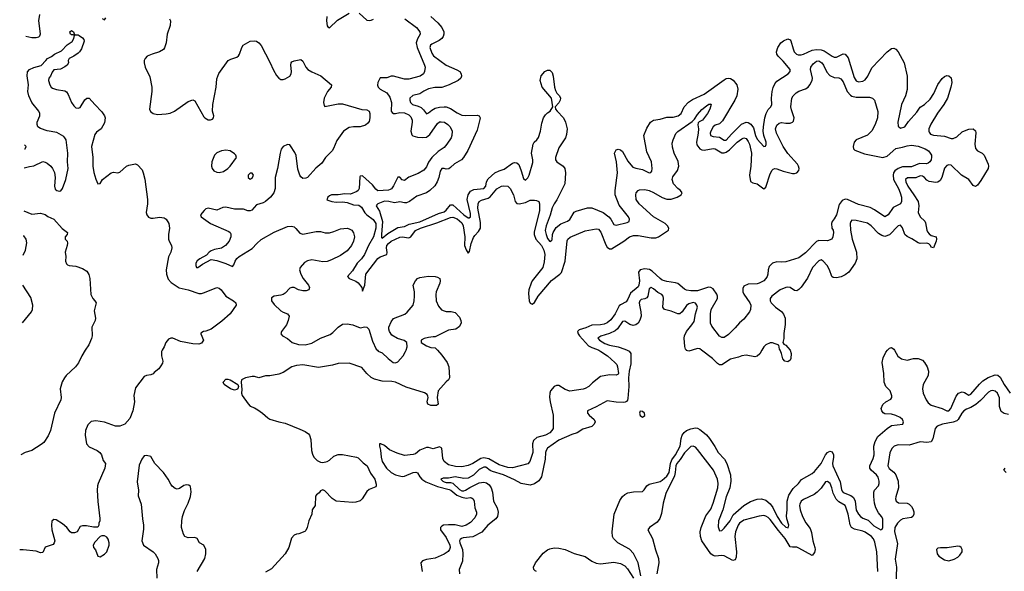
# Model space of a CAD drawing. Header units: inches. Extents: x 1839270 to 1929235, y 762242 to 910350.
# Tile 150 of 256: x 1840440 to 1849373, y 827992 to 833002. Entities that reach past the tile are written whole.
import ezdxf

# ---------------------------------------------------------------- set-up
doc = ezdxf.new("R2010")
doc.units = ezdxf.units.IN
doc.header["$MEASUREMENT"] = 0
doc.layers.add('B8842', color=7, linetype='Continuous')
doc.layers.add('B8843', color=7, linetype='Continuous')

msp = doc.modelspace()

# ---------------------------------------------------------------- linework, layer by layer
at = {"layer": 'B8842', "color": 5}
for points, elevation in [([(1841731.9, 830000), (1841726, 829990), (1841726.6, 829950), (1841739.3, 829900.7), (1841736.5, 829883.5), (1841722, 829858), (1841702, 829830), (1841660.9, 829799.1), (1841650, 829786), (1841630, 829776), (1841590, 829770.8), (1841570, 829761), (1841490, 829658), (1841474.5, 829590), (1841482, 829530), (1841468.2, 829450), (1841439.2, 829380.8), (1841394.5, 829330), (1841350, 829310.3), (1841310, 829311.6), (1841210, 829347.7), (1841130, 829357.7), (1841088.6, 829351.4), (1841058.6, 829321.4), (1841038.7, 829270), (1841033, 829230), (1841045.1, 829150), (1841070, 829123.5), (1841142.9, 829090), (1841167.8, 829070), (1841181.3, 829050), (1841197.4, 828997.4), (1841218, 828970), (1841212.3, 828930), (1841152.3, 828790), (1841147.6, 828770), (1841144.2, 828730), (1841147.9, 828627.9), (1841168.7, 828471.3), (1841168.4, 828451.6), (1841158, 828430), (1841158, 828410), (1841150, 828394), (1841110, 828392), (1841045.4, 828405.4), (1841010, 828404.7), (1840990, 828398), (1840962.7, 828350), (1840938.2, 828341.8), (1840910, 828342.9), (1840897, 828350), (1840868.8, 828390), (1840830, 828424), (1840770, 828458.8), (1840750, 828462.8), (1840732.3, 828447.7), (1840727.8, 828410), (1840733.3, 828370), (1840759.3, 828270), (1840754, 828250), (1840743.1, 828236.9), (1840670, 828211.3), (1840650, 828164.7), (1840630, 828158.8), (1840590, 828174), (1840472.5, 828187.5), (1840440.3, 828186.7)], 640), ([(1841035.7, 830000), (1841004.5, 829950), (1840974.9, 829885.1), (1840946, 829850), (1840861.6, 829770), (1840845.6, 829750), (1840827, 829713), (1840808, 829650), (1840815.4, 829570), (1840812.4, 829550), (1840756.2, 829430), (1840720.9, 829270), (1840697.2, 829222.8), (1840658.3, 829161.7), (1840636.6, 829143.4), (1840549.7, 829090.3), (1840489.7, 829070.3), (1840450.6, 829049.8)], 660), ([(1844229.7, 830000), (1844270, 829955.1), (1844318, 829890), (1844332, 829850), (1844339.5, 829750), (1844329.3, 829730), (1844308.3, 829711.7), (1844237.2, 829630), (1844227.8, 829570), (1844236.9, 829510), (1844221.3, 829498.7), (1844170, 829497.6), (1844143, 829510), (1844137.6, 829530), (1844145.3, 829570), (1844143.1, 829583.1), (1844137, 829597), (1844114, 829614), (1843944.9, 829664.9), (1843850, 829710.6), (1843816.7, 829716.7), (1843730, 829720.3), (1843658, 829738), (1843630, 829753), (1843588.4, 829788.4), (1843543.5, 829843.5), (1843430, 829882), (1843330, 829880.5), (1843277, 829863), (1843150, 829843.8), (1843010, 829868.4), (1842950, 829862.6), (1842910, 829850.3), (1842830, 829798.9), (1842790, 829784.2), (1842710, 829768.4), (1842670, 829768.2), (1842610, 829750.4), (1842570, 829761.6), (1842550, 829762.4), (1842488.7, 829750), (1842452.7, 829730), (1842449, 829709), (1842457, 829643), (1842452.7, 829610), (1842459.3, 829590), (1842512.1, 829512.1), (1842532.1, 829492.1), (1842570, 829478.4), (1842599.5, 829459.5), (1842642, 829430), (1842690, 829385.6), (1842710, 829375.1), (1842790, 829349.8), (1842850, 829336.3), (1842982.7, 829282.7), (1843030, 829260.7), (1843060.1, 829240.1), (1843069.6, 829229.6), (1843081.6, 829190), (1843088.2, 829090), (1843095.5, 829055.5), (1843108.8, 829028.8), (1843139.5, 828999.5), (1843170, 828983.6), (1843190, 828981.6), (1843230, 828989.6), (1843250, 829000.5), (1843290, 829036.9), (1843330, 829052.1), (1843370, 829051.9), (1843495.1, 829030), (1843510, 829023.5), (1843557.6, 828977.6), (1843593.5, 828950), (1843623.1, 828883.1), (1843661.2, 828830), (1843675.4, 828784.6), (1843675.6, 828770), (1843670, 828760.7), (1843610, 828734.9), (1843590, 828716.3), (1843548.1, 828651.9), (1843530, 828633.4), (1843490, 828619.3), (1843462.5, 828617.5), (1843310.3, 828630.3), (1843273.7, 828653.7), (1843210, 828724.7), (1843190, 828731.3), (1843170, 828722), (1843156, 828704), (1843132.5, 828687.5), (1843124.8, 828675.2), (1843119.5, 828590), (1843095.1, 828550), (1843089.6, 828510), (1843062.4, 828450), (1843049.4, 828390), (1843036.6, 828363.4), (1843026.3, 828353.7), (1842971.6, 828331.6), (1842950, 828331), (1842930, 828322), (1842906.6, 828293.4), (1842880.9, 828210), (1842849.6, 828150), (1842725.6, 828014.4), (1842670, 827984.9)], 620), ([(1843685.6, 830000), (1843692.9, 829992.9), (1843730, 829977.2), (1843784, 829924), (1843829.7, 829889.7), (1843850, 829886), (1843870, 829893.3), (1843920.3, 829950), (1843941.7, 829990), (1843945, 830000)], 620), ([(1845693, 830000), (1845713.3, 829990), (1845773.7, 829950), (1845840.7, 829890), (1845857.6, 829870), (1845863.6, 829850), (1845872.8, 829790), (1845870, 829783), (1845850, 829773.4), (1845790, 829777), (1845710, 829760.3), (1845637.2, 829702.8), (1845604.5, 829670), (1845570, 829651.6), (1845552.4, 829647.6), (1845430, 829628.8), (1845390, 829642.6), (1845330, 829680.4), (1845310, 829680.3), (1845289.7, 829670), (1845256, 829630), (1845248.8, 829610), (1845245.7, 829574.3), (1845251.5, 829531.5), (1845281, 829410), (1845281.2, 829290), (1845269.3, 829270), (1845249.3, 829250), (1845209.2, 829230), (1845132.3, 829207.7), (1845101, 829179), (1845092.8, 829150), (1845094.2, 829070), (1845069.7, 828990.3), (1845050.8, 828969.2), (1844910, 828931.4), (1844870, 828934), (1844790, 828959.5), (1844695, 829015), (1844650, 829024.3), (1844622.3, 829017.7), (1844550, 828972.1), (1844510, 828954.1), (1844450, 828942.5), (1844395.2, 828944.8), (1844330, 828959.7), (1844290.1, 828990.1), (1844278.1, 829018.1), (1844270.1, 829110.1), (1844250, 829122.6), (1844190, 829104.4), (1844150, 829115.8), (1844130, 829115.5), (1844070, 829093.9), (1844030, 829060.1), (1844010, 829051.9), (1843930, 829043.5), (1843865.6, 829065.6), (1843796.4, 829096.4), (1843750, 829133.8), (1843716, 829150), (1843705.2, 829150), (1843703.5, 829130), (1843712.7, 829092.7), (1843718.3, 829030), (1843729.4, 828990), (1843768.6, 828930), (1843810, 828889.9), (1843850, 828869.9), (1843910, 828854), (1843930, 828855), (1844010, 828889.4), (1844033.9, 828893.9), (1844050, 828887.8), (1844070.3, 828850), (1844087.9, 828827.9), (1844124.6, 828804.6), (1844230, 828761.8), (1844336.5, 828736.5), (1844350.9, 828730), (1844405.4, 828685.4), (1844450, 828665), (1844490, 828658), (1844530, 828662.6), (1844539.5, 828659.5), (1844555.1, 828650), (1844563.5, 828630), (1844569.7, 828570), (1844583.5, 828530), (1844585.4, 828510), (1844570, 828479.5), (1844530, 828434.6), (1844490, 828411.3), (1844450, 828398), (1844390, 828413.8), (1844330, 828415.9), (1844285.2, 828410), (1844270, 828403.7), (1844257.4, 828390), (1844257.7, 828370), (1844310, 828298.3), (1844343.2, 828230), (1844346.8, 828210), (1844340.4, 828190), (1844327.4, 828172.6), (1844291.4, 828148.6), (1844210.4, 828110.4), (1844130, 828099.7), (1844093.9, 828086.1), (1844079.7, 828070), (1844091.6, 827990)], 580), ([(1845951.7, 830000), (1845970.3, 829990.3), (1845983.6, 829970), (1845983.7, 829876.3), (1845970.3, 829810), (1845964, 829750), (1845965, 829670), (1845957.5, 829562.5), (1845954.3, 829545.7), (1845945.8, 829534.2), (1845932.8, 829527.2), (1845914.5, 829525.5), (1845850, 829527.4), (1845770, 829540.9), (1845670, 829485.2), (1845592, 829450), (1845591.5, 829430), (1845605.4, 829410), (1845652.6, 829370), (1845661.1, 829350), (1845651.8, 829328.2), (1845632, 829308), (1845550, 829283.7), (1845498.7, 829250), (1845450, 829234.5), (1845330, 829182.2), (1845229.3, 829110.7), (1845215, 829090), (1845209.9, 829070.1), (1845206.2, 829010), (1845173.3, 828850), (1845150, 828813), (1845110, 828786.8), (1845070, 828775.5), (1844990, 828789.3), (1844930, 828823.1), (1844830, 828868.8), (1844730, 828897.4), (1844708, 828908), (1844670, 828936.9), (1844650, 828938.4), (1844610, 828918.4), (1844555.9, 828864.1), (1844510, 828838.6), (1844470, 828835), (1844390, 828851.1), (1844330, 828837), (1844282.4, 828837.6), (1844259.6, 828830), (1844278, 828810), (1844290, 828804.9), (1844310, 828798.1), (1844350, 828800.2), (1844370, 828792.2), (1844430, 828734.8), (1844450, 828724.6), (1844470, 828723.9), (1844484.8, 828730), (1844525.2, 828754.8), (1844610, 828794.6), (1844650, 828801), (1844675.4, 828795.4), (1844698.6, 828778.6), (1844718.4, 828750), (1844729.1, 828710), (1844739.7, 828630), (1844771.9, 828570), (1844782.1, 828530), (1844773.8, 828490), (1844759.8, 828470), (1844687.2, 828410), (1844633.1, 828346.9), (1844550, 828306.5), (1844463.6, 828296.4), (1844448.1, 828291.9), (1844437.7, 828282.3), (1844431.2, 828270), (1844433.2, 828250), (1844457, 828190), (1844460.8, 828150), (1844455.9, 828084.1), (1844428.4, 828010), (1844430.8, 827969.2)], 560), ([(1846075.3, 827950), (1846050.9, 828070), (1846010, 828154.7), (1845972.2, 828192.2), (1845866, 828250), (1845827, 828290), (1845818.6, 828310), (1845814.2, 828350), (1845832.3, 828510), (1845883.6, 828636.4), (1845910, 828673), (1845930, 828689.7), (1845956.4, 828703.6), (1846010, 828714.8), (1846090, 828718), (1846106.4, 828733.6), (1846130.3, 828770), (1846150, 828784.8), (1846250, 828807.5), (1846270, 828819.1), (1846310, 828856.9), (1846331.6, 828890), (1846342.9, 828970), (1846356.2, 829003.8), (1846390, 829051.4), (1846432, 829130), (1846441.3, 829198.7), (1846451.4, 829228.6), (1846467.1, 829252.9), (1846490, 829272.3), (1846527.5, 829287.5), (1846570, 829296.4), (1846590, 829292.4), (1846610, 829281.5), (1846638.7, 829258.7), (1846671.1, 829231.1), (1846698.2, 829198.2), (1846747.1, 829127.1), (1846778, 829070), (1846834.8, 829010), (1846856.5, 828970), (1846889.1, 828870), (1846891.7, 828810), (1846881.5, 828750), (1846849.9, 828670), (1846818, 828550), (1846780.5, 828450), (1846775.4, 828395.4), (1846790, 828361.3), (1846810, 828362.6), (1846830, 828382.8), (1846885.5, 828450), (1846914.2, 828505.8), (1847010, 828589.8), (1847070, 828626.5), (1847130, 828646.5), (1847168.5, 828651.5), (1847210, 828638.6), (1847250, 828603.9), (1847272.4, 828572.4), (1847311.7, 828490), (1847349.9, 828430), (1847390, 828394.8), (1847412.3, 828387.7), (1847418.6, 828410), (1847398.5, 828470), (1847396.5, 828496.5), (1847402.2, 828550), (1847402.7, 828630), (1847417, 828683), (1847456.3, 828743.7), (1847504.2, 828790), (1847533.6, 828826.4), (1847630, 828880.5), (1847650, 828897.5), (1847711.5, 828970), (1847750, 829049.8), (1847770, 829071.9), (1847790, 829082.4), (1847810, 829076.4), (1847822.4, 829050), (1847824.1, 829030), (1847813.8, 828970), (1847817.9, 828950), (1847883.7, 828803.7), (1847894.4, 828734.4), (1847900.7, 828720.7), (1847910, 828708), (1847981.2, 828681.2), (1848003.8, 828663.8), (1848018.8, 828630), (1848029, 828549), (1848050, 828511.4), (1848068.8, 828488.8), (1848090, 828475.3), (1848137.1, 828457.1), (1848190, 828406.4), (1848251.8, 828368.2), (1848264.1, 828375.9), (1848270, 828389.3), (1848270.8, 828470), (1848259.7, 828490), (1848230, 828524.4), (1848206.9, 828570), (1848195.1, 828610), (1848188.8, 828671.2), (1848190, 828712), (1848196.5, 828730), (1848230.1, 828770), (1848238, 828790), (1848237.9, 828810), (1848227.6, 828847.6), (1848213.5, 828870), (1848166.2, 828910), (1848153, 828930), (1848152.9, 828950), (1848182, 829018), (1848190.7, 829049.3), (1848189.3, 829130), (1848200.9, 829170), (1848224.2, 829215.8), (1848309.3, 829290.7), (1848350, 829316.5), (1848451.3, 829328.7), (1848458.3, 829350), (1848448.8, 829370), (1848428.2, 829390), (1848390, 829407.1), (1848350, 829418.2), (1848290, 829422.8), (1848272.3, 829432.3), (1848260.3, 829450), (1848255.3, 829470), (1848270, 829506), (1848298.7, 829530), (1848342.9, 829557.1), (1848351.5, 829570), (1848352.8, 829587.1), (1848337, 829630), (1848297.6, 829670), (1848282.8, 829710), (1848280.9, 829790), (1848264.2, 829890), (1848272.4, 829930), (1848297.3, 829982.7), (1848312.6, 830000)], 560), ([(1846540.3, 830000), (1846510, 829990.9), (1846490, 829997.1), (1846488, 830000)], 560), ([(1847174.3, 830000), (1847154.1, 829965.9), (1847130, 829944.9), (1847110, 829940.5), (1847030, 829956.4), (1846990, 829950.5), (1846962.4, 829937.6), (1846890, 829917.6), (1846810, 829866), (1846790, 829868.1), (1846770, 829880.9), (1846724.3, 829924.3), (1846624.8, 830000)], 560), ([(1847429.5, 830000), (1847430, 829999.3), (1847439.1, 829970), (1847435.4, 829924.6), (1847430, 829910.7), (1847410, 829893.4), (1847380.7, 829900.7), (1847362.3, 829922.3), (1847350.4, 829970.4), (1847338.1, 830000)], 560), ([(1848375.2, 830000), (1848405.4, 829945.4), (1848441.4, 829921.4), (1848490, 829910.6), (1848550, 829924.2), (1848590, 829926.2), (1848630, 829909.8), (1848650, 829887.3), (1848672.9, 829850), (1848685.6, 829810), (1848682.3, 829770), (1848636.8, 829690), (1848630.6, 829650), (1848637.8, 829610), (1848662.5, 829550), (1848681.8, 829521.8), (1848710, 829500.2), (1848810, 829472.2), (1848850, 829448.5), (1848870, 829449.8), (1848887.6, 829472.4), (1848936.8, 829583.2), (1848958, 829610), (1848990, 829622.8), (1849010, 829617.2), (1849050, 829593), (1849070, 829601), (1849148.3, 829691.7), (1849179.2, 829720.8), (1849227.5, 829752.5), (1849290, 829776), (1849313.8, 829773.8), (1849335.5, 829755.5), (1849369.9, 829690), (1849426.6, 829610)], 560), ([(1849410, 829415.6), (1849370, 829424.5), (1849343.5, 829443.5), (1849327.5, 829490), (1849327.8, 829567.8), (1849321.4, 829590), (1849310, 829610.8), (1849290, 829628.7), (1849270, 829634.2), (1849250, 829631.6), (1849230, 829619.8), (1849156.2, 829543.8), (1849113.1, 829506.9), (1849070, 829479.5), (1849030, 829465), (1849005.8, 829450), (1848987.7, 829430), (1848952.7, 829370), (1848940.4, 829359.6), (1848910, 829345.6), (1848811, 829329), (1848763, 829310), (1848745.7, 829290), (1848724.9, 829195.1), (1848710, 829168.2), (1848670, 829161.1), (1848610, 829167.1), (1848510, 829137.7), (1848410, 829140.9), (1848372.5, 829127.5), (1848352.7, 829107.3), (1848332.9, 829067.1), (1848316.3, 828950), (1848327.1, 828927.1), (1848371.7, 828891.7), (1848388.9, 828870), (1848410.3, 828810), (1848412.4, 828750), (1848387.9, 828670), (1848385.3, 828650), (1848390.2, 828630.2), (1848413.7, 828613.7), (1848490, 828610.1), (1848510, 828602.3), (1848530, 828581.1), (1848541.3, 828561.3), (1848551.9, 828531.9), (1848551.8, 828510), (1848542.1, 828490), (1848530, 828480.9), (1848451.3, 828468.7), (1848430, 828457.8), (1848402.4, 828430), (1848379.3, 828390), (1848376.6, 828350), (1848404.5, 828244.5), (1848382.8, 828102.9), (1848395.1, 828030), (1848389.3, 827869.3)], 580), ([(1848224.9, 827990), (1848215.7, 828170), (1848197.3, 828257.4), (1848186.8, 828286.8), (1848167.5, 828310), (1848110, 828349.3), (1848090, 828357.5), (1848013.8, 828373.8), (1847987.4, 828390), (1847974.1, 828414.1), (1847956.7, 828510), (1847936.3, 828576.3), (1847929.1, 828589.1), (1847870, 828622.3), (1847847.2, 828647.2), (1847821.3, 828701.3), (1847808.1, 828750), (1847791.3, 828790), (1847770, 828808.4), (1847750, 828805.4), (1847710, 828748.2), (1847673.7, 828710), (1847648.4, 828690), (1847550, 828644.4), (1847530.8, 828629.2), (1847517.3, 828602.7), (1847515, 828590), (1847521.4, 828550), (1847542.7, 828490), (1847571.9, 828431.9), (1847610, 828382), (1847624.6, 828344.6), (1847635.8, 828270), (1847654.2, 828210), (1847655.3, 828190), (1847650, 828162.9), (1847630, 828135.1), (1847510, 828203.9), (1847490, 828211.9), (1847450, 828211.2), (1847430, 828216.2), (1847384.2, 828290), (1847323, 828363), (1847250, 828461.9), (1847230, 828482.2), (1847210, 828494.5), (1847190, 828499), (1847150, 828493.2), (1847010, 828456.9), (1846970.9, 828430), (1846957.5, 828410), (1846934.6, 828350), (1846927.2, 828310), (1846943.9, 828170), (1846938.6, 828121.4), (1846930, 828097.2), (1846910, 828091.6), (1846830, 828134.3), (1846810, 828137.5), (1846750, 828130.7), (1846730, 828135), (1846710, 828149.8), (1846628.4, 828268.4), (1846615.7, 828310), (1846613.5, 828350), (1846622.8, 828390), (1846664.6, 828495.4), (1846710, 828557), (1846730, 828610.3), (1846772.7, 828750), (1846776.7, 828790), (1846772, 828830), (1846735, 828910), (1846590, 829098.3), (1846570, 829118.3), (1846550, 829129.7), (1846530, 829125.7), (1846470, 829068.7), (1846431.4, 829008.6), (1846400.3, 828970), (1846391.5, 828950), (1846386.8, 828890), (1846379.2, 828860.8), (1846301.1, 828698.9), (1846277.5, 828610), (1846263.6, 828516.4), (1846248.4, 828471.6), (1846222, 828438), (1846154.8, 828390), (1846138.8, 828370), (1846181.1, 828290), (1846207.8, 828187.8), (1846235.8, 828110), (1846238.7, 828070), (1846220.7, 827970)], 580), ([(1842049.3, 827990.7), (1842118.7, 828110), (1842130.3, 828150), (1842130, 828191.3), (1842110, 828230.8), (1842070.6, 828250.6), (1842051.7, 828291.7), (1842030, 828299.6), (1841970, 828297.3), (1841939.5, 828310), (1841925.2, 828330), (1841909.2, 828390), (1841910.2, 828450), (1841916.9, 828490), (1841936.7, 828543.3), (1841969.1, 828610), (1841990.4, 828670.4), (1841994.9, 828714.9), (1841990, 828762), (1841975.5, 828775.5), (1841950, 828778), (1841930, 828770.4), (1841890, 828744.9), (1841870, 828739.1), (1841850, 828744.9), (1841824.9, 828764.9), (1841810, 828784), (1841788.5, 828830), (1841743.8, 828890), (1841667.7, 828970), (1841630, 829036), (1841590, 829044), (1841570, 829040.7), (1841547.9, 829012.1), (1841524.9, 828955.1), (1841505.6, 828805.6), (1841516.9, 828730), (1841516.6, 828676.6), (1841541.8, 828601.8), (1841552.9, 828470), (1841564.3, 828410), (1841563.9, 828376.1), (1841549.8, 828270), (1841563.5, 828230), (1841650.3, 828170.3), (1841669.9, 828149.9), (1841694.7, 828110), (1841700.2, 828090), (1841698.6, 828070), (1841682.2, 828010), (1841684.1, 827930)], 620), ([(1849389.2, 828890), (1849369.6, 828910), (1849380.5, 828930)], 580), ([(1845130.2, 827990.2), (1845116.4, 827996.4), (1845103.1, 828010), (1845100.8, 828030), (1845118.4, 828070), (1845190, 828157.8), (1845230, 828188.9), (1845250, 828196.8), (1845290, 828204.5), (1845330, 828202.6), (1845390, 828191.5), (1845470, 828154), (1845570, 828126), (1845630, 828084.4), (1845670, 828065.4), (1845710, 828059.6), (1845830, 828075.4), (1845890, 828064.8), (1845930, 828043), (1845955.7, 828015.7), (1846009.4, 827930)], 560)]:
    msp.add_lwpolyline(points, dxfattribs=dict(at, elevation=elevation))
for points, elevation in [([(1842390, 829636.2), (1842353.2, 829650), (1842295.1, 829690), (1842285.6, 829710), (1842310, 829735.8), (1842330, 829736.4), (1842350, 829730.4), (1842418, 829690), (1842426.8, 829670), (1842418.8, 829650), (1842410, 829642.7)], 620), ([(1846070, 829448), (1846064, 829430), (1846070, 829406), (1846090, 829391.3), (1846110, 829406), (1846108.7, 829430), (1846090, 829444)], 560), ([(1841210, 828315.3), (1841185.4, 828314.6), (1841170, 828308), (1841123, 828257), (1841107.7, 828230), (1841108.5, 828210), (1841127.7, 828187.7), (1841148.7, 828130), (1841170, 828124.9), (1841210.9, 828149.1), (1841229.4, 828170), (1841253.2, 828230), (1841253.2, 828250), (1841243.2, 828283.2), (1841230, 828302)], 640), ([(1848950, 828220.7), (1848853.8, 828206.2), (1848793, 828207), (1848770, 828201.2), (1848756, 828190), (1848762, 828150), (1848777.3, 828130), (1848830, 828095.5), (1848870, 828086.7), (1848917.4, 828102.6), (1848950, 828120.7), (1848970, 828138.8), (1848989.4, 828170), (1848991.6, 828190), (1848981.2, 828210), (1848970, 828218)], 620)]:
    msp.add_lwpolyline(points, close=True, dxfattribs=dict(at, elevation=elevation))
at = {"layer": 'B8843', "color": 5}
for points, elevation in [([(1840495.7, 832853.5), (1840550, 832840.9), (1840590, 832839.8), (1840614.1, 832845.9), (1840623.6, 832856.4), (1840628.2, 832871.8), (1840614.3, 832990), (1840623.7, 833050)], 620), ([(1843226.5, 833030), (1843223, 832990), (1843230, 832946), (1843235.8, 832935.8), (1843250, 832927.6), (1843323.5, 832996.5), (1843430, 833061.7)], 580), ([(1843521.3, 833061.3), (1843590, 832997.7), (1843610, 832994), (1843630, 832997.7), (1843650, 833007.3)], 580), ([(1844171.6, 833030), (1844233.6, 832973.6), (1844269.8, 832930), (1844287.4, 832890), (1844288.2, 832870), (1844283.5, 832850), (1844268.7, 832830), (1844246.1, 832813.9), (1844179.6, 832780.4), (1844165.7, 832770), (1844160.3, 832750), (1844177.8, 832697.8), (1844194.4, 832674.4), (1844309.5, 832589.5), (1844406.8, 832546.8), (1844434, 832530), (1844444.2, 832510), (1844447.8, 832490), (1844441.3, 832470), (1844416.9, 832450), (1844335.6, 832410), (1844270, 832387.2), (1844205.1, 832385.1), (1844150, 832373.8), (1844106.2, 832353.8), (1844070, 832328.2), (1844007.1, 832312.9), (1843980.5, 832290), (1843980.4, 832270), (1843986.2, 832250), (1844005.1, 832230), (1844056.5, 832216.5), (1844083.4, 832203.4), (1844103.5, 832183.5), (1844130, 832145.4), (1844150, 832154.8), (1844179.1, 832180.9), (1844210, 832198.1), (1844250, 832208.5), (1844290, 832211.6), (1844310.6, 832210.6), (1844350, 832196.4), (1844410, 832155.3), (1844450, 832135.3), (1844488.4, 832131.6), (1844590, 832135.3), (1844609.2, 832130), (1844616.4, 832110), (1844614.6, 832094.6), (1844590, 831997.1), (1844504.8, 831815.2), (1844465.4, 831750), (1844448.4, 831730), (1844386.1, 831693.9), (1844350, 831658.6), (1844332.1, 831647.9), (1844310, 831645), (1844290, 831650.9), (1844268.9, 831650), (1844253.9, 831626.1), (1844243.8, 831570), (1844228.5, 831530), (1844205.7, 831494.3), (1844160.3, 831450), (1844130, 831428.9), (1844042.4, 831397.6), (1843976.1, 831350), (1843950, 831338.7), (1843930, 831338.2), (1843890, 831346.3), (1843841.3, 831338.7), (1843790, 831350.6), (1843750, 831353.4), (1843689.6, 831330), (1843680, 831320), (1843672.8, 831310), (1843704.3, 831264.3), (1843730.4, 831170.4), (1843721.6, 831050), (1843723.7, 831023.7), (1843730, 831018.3), (1843780.8, 831059.2), (1843870, 831115.8), (1843930, 831123.6), (1843974.7, 831145.3), (1844070, 831166.6), (1844238.7, 831241.3), (1844290, 831256.1), (1844310, 831271.1), (1844350, 831319), (1844370, 831319.8), (1844470, 831229.9), (1844510, 831201.6), (1844516.9, 831203.1), (1844529.2, 831210.8), (1844530, 831241), (1844500.1, 831370), (1844509.7, 831410.3), (1844530, 831444.9), (1844559.3, 831460.7), (1844650.7, 831469.3), (1844667.9, 831490), (1844674.7, 831530), (1844690, 831556.5), (1844752, 831610), (1844790, 831629.9), (1844835.6, 831644.4), (1844910, 831699.2), (1844930, 831705.5), (1844950, 831703), (1844968.1, 831688.1), (1844990.6, 831630.6), (1845010, 831558.7), (1845030, 831543.5), (1845050, 831565), (1845060.8, 831590), (1845095.5, 831704.5), (1845096.6, 831730), (1845081.9, 831790), (1845098.2, 831870), (1845107.6, 831890), (1845132.9, 831910), (1845148.1, 831931.9), (1845166.2, 831990), (1845177.5, 832062.5), (1845193.4, 832110), (1845210, 832136.4), (1845230, 832156), (1845253.4, 832170), (1845276, 832210), (1845264.2, 832290), (1845181.1, 832390), (1845160.7, 832450), (1845170, 832493), (1845204.4, 832530), (1845230, 832543.5), (1845250, 832542.4), (1845270, 832522), (1845280.9, 832490), (1845291.4, 832390), (1845299.6, 832359.6), (1845313.5, 832333.5), (1845337.7, 832310), (1845346, 832290), (1845344.2, 832270), (1845330, 832245.5), (1845299.3, 832210), (1845300.9, 832190), (1845315.1, 832170), (1845374.5, 832110), (1845392.8, 832070), (1845406.6, 832010), (1845401.3, 831958.7), (1845392.6, 831930), (1845330, 831839.1), (1845300.6, 831750), (1845302, 831730), (1845312.1, 831712.1), (1845371.3, 831671.3), (1845387.1, 831650), (1845391.9, 831610), (1845386.2, 831510), (1845314.5, 831365.5), (1845288.6, 831330), (1845270, 831291.7), (1845254, 831226), (1845217.7, 831130), (1845208.5, 831088.5), (1845215.8, 831050), (1845230, 831015.6), (1845250, 830988.4), (1845264.7, 830995.3), (1845270, 831004), (1845272.9, 831050), (1845279.2, 831070), (1845306.4, 831113.6), (1845350, 831147.8), (1845410, 831171.3), (1845430, 831185.7), (1845470, 831253.6), (1845490, 831264.2), (1845590, 831293.2), (1845630, 831293.7), (1845732.2, 831252.2), (1845783.9, 831210), (1845801.6, 831190), (1845830, 831142.6), (1845839, 831139), (1845850, 831136.1), (1845950, 831158.5), (1845970.4, 831170), (1845973.7, 831190), (1845964.6, 831210), (1845878.2, 831318.2), (1845843, 831410), (1845840.9, 831450), (1845863, 831610), (1845855, 831710), (1845836.6, 831790), (1845850, 831819.8), (1845870, 831826.6), (1845890, 831819.8), (1845910, 831803.9), (1845957.8, 831717.8), (1845983.2, 831683.2), (1846003.9, 831663.9), (1846030, 831652.7), (1846090, 831641.7), (1846150, 831610.9), (1846166, 831614), (1846173.6, 831626.4), (1846177.2, 831650), (1846173.1, 831710), (1846130, 831803), (1846102.6, 831950), (1846130, 832018), (1846162, 832070), (1846190.2, 832089.8), (1846250, 832098.4), (1846310, 832116.2), (1846370, 832116.4), (1846412.4, 832127.6), (1846440.8, 832150), (1846469.4, 832210.6), (1846508.3, 832251.7), (1846543.9, 832276.1), (1846650, 832326.1), (1846830, 832455.8), (1846850, 832467), (1846870, 832471.5), (1846890, 832467.6), (1846913.6, 832453.6), (1846946.6, 832410), (1846955.7, 832370), (1846944.8, 832310), (1846927.6, 832270), (1846817.1, 832082.9), (1846790, 832056.1), (1846750, 832044.4), (1846730, 832029.3), (1846709.9, 831989.9), (1846704.7, 831970), (1846707.8, 831950), (1846730, 831940.9), (1846790, 831935.7), (1846830, 831906.1), (1846850, 831908.6), (1846896.6, 831963.4), (1846988.2, 832051.8), (1847030, 832069.9), (1847050, 832067.9), (1847072.9, 832052.9), (1847098.7, 832018.7), (1847114.2, 831950), (1847130, 831916.1), (1847190, 831848.6), (1847207.1, 831852.9), (1847212.2, 831867.8), (1847211.5, 831888.5), (1847191.2, 831951.2), (1847185.5, 831990), (1847187.3, 832030), (1847200.1, 832110), (1847211.2, 832150), (1847230, 832186), (1847254, 832210), (1847264.5, 832230), (1847261.5, 832290), (1847267.2, 832350), (1847275.4, 832384.6), (1847290, 832419.7), (1847310, 832444.5), (1847411.8, 832510), (1847430.3, 832530), (1847430, 832550.3), (1847366.5, 832626.5), (1847321.5, 832670), (1847309.1, 832690), (1847305.4, 832710), (1847318, 832750), (1847345.2, 832790), (1847370, 832810.6), (1847410, 832828.8), (1847430, 832819.8), (1847436.8, 832810), (1847455.7, 832735.7), (1847466.6, 832710), (1847488.4, 832690), (1847503.7, 832683.7), (1847530, 832681.8), (1847550, 832687.3), (1847630, 832726.1), (1847670, 832731.8), (1847710, 832727.6), (1847738.6, 832718.6), (1847810, 832669), (1847830, 832660.7), (1847850, 832662.3), (1847910, 832692), (1847930, 832689.7), (1847954.7, 832654.7), (1848010, 832477.6), (1848030, 832445.1), (1848050, 832438), (1848090, 832443), (1848110, 832456.3), (1848136, 832490), (1848170, 832564.8), (1848310, 832711), (1848350, 832739.7), (1848370, 832743.6), (1848390, 832734.5), (1848410, 832709.4), (1848464.2, 832610), (1848491.4, 832490), (1848491.7, 832368.3), (1848475.9, 832310), (1848440.8, 832230), (1848406.6, 832070), (1848410, 832035.3), (1848430, 832018), (1848470, 832028.2), (1848502, 832078), (1848577.9, 832162.1), (1848610, 832208.6), (1848650, 832232.7), (1848700, 832280), (1848734.7, 832330), (1848770, 832413.6), (1848810, 832467), (1848830, 832484.5), (1848850, 832494.5), (1848870, 832492.3), (1848890, 832473.2), (1848895.1, 832430), (1848888.2, 832390), (1848855.8, 832290), (1848825, 832230), (1848767.8, 832152.2), (1848707.2, 832052.8), (1848689.3, 832010), (1848686.7, 831990), (1848690, 831979.6), (1848703.4, 831963.4), (1848730, 831953.7), (1848830, 831944.2), (1848890, 831923.9), (1848910, 831923.4), (1848941.9, 831938.1), (1848990, 831982), (1849010, 831993.3), (1849050, 832007.4), (1849091.1, 832011.1), (1849110, 831992.7), (1849115.5, 831975.5), (1849103.8, 831870), (1849111.4, 831831.4), (1849129.9, 831809.9), (1849170.4, 831790.4), (1849190.9, 831770.9), (1849226.8, 831690), (1849229.8, 831670), (1849225.3, 831650), (1849158.6, 831541.4), (1849130, 831500.4), (1849110, 831488), (1849090, 831495.5), (1849050.1, 831550.1), (1848984.1, 831590), (1848890, 831680.5), (1848870, 831684.7), (1848850, 831677.2), (1848830, 831654), (1848807, 831570), (1848790, 831540.8), (1848770, 831525.6), (1848750, 831521.8), (1848690, 831533.4), (1848670, 831545), (1848649.2, 831569.2), (1848630, 831582.2), (1848610, 831582.5), (1848570, 831564.2), (1848495.1, 831564.9), (1848476.5, 831550), (1848478.5, 831530), (1848496.6, 831490), (1848552.6, 831412.6), (1848590.9, 831350), (1848596.3, 831310), (1848590.4, 831250), (1848609.9, 831209.9), (1848650.8, 831170.8), (1848657.6, 831157.6), (1848668.8, 831090), (1848675.4, 831075.4), (1848690, 831055.7), (1848710, 831042.2), (1848753.3, 831030), (1848758.5, 831010), (1848754.8, 830990), (1848730, 830930.8), (1848710, 830934.8), (1848704.2, 830950), (1848687.3, 830967.3), (1848670, 830972), (1848609.3, 830969.3), (1848590, 830976.3), (1848532.7, 831012.7), (1848490, 831033.5), (1848470.8, 831050), (1848450, 831112.7), (1848430, 831134.8), (1848410, 831130.1), (1848330, 831047.8), (1848290, 831034), (1848261.3, 831041.3), (1848230, 831059.3), (1848165, 831130), (1848130, 831154.1), (1848030, 831179.1), (1847990, 831180.2), (1847981.4, 831170), (1847975.7, 831150), (1847976.4, 831090), (1847990.9, 831010), (1848031.1, 830890), (1848035.9, 830830), (1848020.7, 830790), (1847963.1, 830710), (1847930, 830683.6), (1847892.6, 830667.4), (1847850, 830656.5), (1847820.7, 830660.7), (1847807.4, 830670), (1847787.5, 830730), (1847764.7, 830770), (1847730, 830810.2), (1847710, 830820.2), (1847690, 830812.6), (1847631.5, 830750), (1847586.3, 830653.7), (1847530, 830572.2), (1847510, 830550.4), (1847490, 830539.5), (1847470, 830541.3), (1847429, 830569), (1847410, 830574), (1847390.3, 830570.3), (1847339.7, 830550), (1847264.7, 830490), (1847249.7, 830470), (1847249.7, 830450), (1847257.7, 830430), (1847296.4, 830390), (1847352.1, 830352.1), (1847370, 830328.3), (1847384.5, 830290), (1847385.3, 830234.7), (1847371.6, 830151.6), (1847372.3, 830107.7), (1847362, 830070), (1847373.6, 830053.6), (1847390, 830045.2), (1847410, 830026), (1847429.5, 830000)], 560), ([(1841190, 833012.7), (1841210, 832999.3), (1841220.7, 833019.3)], 620), ([(1841800.4, 833010), (1841808.6, 832990), (1841804.5, 832950), (1841777.4, 832870), (1841769.8, 832790), (1841755.1, 832744.9), (1841743.5, 832730), (1841710, 832710.9), (1841640.9, 832690), (1841598, 832670), (1841578, 832650), (1841569.3, 832630), (1841569.4, 832610), (1841579.7, 832570), (1841621.3, 832481.3), (1841638.9, 832390), (1841638.7, 832350), (1841616.8, 832190), (1841626.6, 832166.6), (1841649.7, 832150), (1841690, 832140.6), (1841770, 832146.2), (1841806.1, 832153.9), (1841844.4, 832170), (1841970, 832257.4), (1842010, 832274), (1842030, 832264.5), (1842110, 832119.7), (1842119.7, 832110), (1842150, 832091.3), (1842170, 832091.5), (1842190, 832099.6), (1842199.5, 832110), (1842200.3, 832130), (1842190.2, 832170.2), (1842192.9, 832230), (1842222.7, 832390), (1842230, 832464), (1842247.5, 832512.5), (1842330.3, 832629.7), (1842355.4, 832644.6), (1842410, 832661.6), (1842425.1, 832674.9), (1842434.9, 832690), (1842454.9, 832750), (1842468.4, 832771.6), (1842530, 832805.4), (1842570, 832811), (1842590, 832806.9), (1842610, 832792.6), (1842630, 832767.1), (1842710, 832615.3), (1842742.7, 832542.7), (1842770, 832495.1), (1842790, 832470.8), (1842810, 832459.3), (1842830, 832458.2), (1842850, 832464.2), (1842890.9, 832489.1), (1842902, 832510), (1842905.4, 832530), (1842899, 832590), (1842903.6, 832610), (1842910, 832618), (1842930, 832627.8), (1842990, 832641.2), (1843010, 832624), (1843036.9, 832570), (1843055.1, 832550), (1843090, 832528.2), (1843171.4, 832491.4), (1843269, 832410), (1843266.6, 832390), (1843231.3, 832348.7), (1843201.8, 832290), (1843197.3, 832250), (1843202.9, 832222.9), (1843210, 832213.6), (1843330, 832238.9), (1843370, 832238.9), (1843545.6, 832185.6), (1843590, 832184), (1843609.8, 832169.8), (1843616.5, 832150), (1843617.3, 832110), (1843610, 832078), (1843598.7, 832061.3), (1843577.4, 832042.6), (1843530, 832027.4), (1843467.5, 832027.5), (1843430, 832022.7), (1843378.7, 831990), (1843316.6, 831903.4), (1843288, 831832), (1843273.8, 831810), (1843214, 831750), (1843181.7, 831698.3), (1843127.7, 831652.3), (1843050.6, 831569.4), (1843036.3, 831563.7), (1843010, 831560.8), (1842990, 831574.9), (1842980.2, 831590), (1842964.8, 831644.8), (1842947.4, 831767.4), (1842935.4, 831795.4), (1842897.5, 831857.5), (1842890, 831866.4), (1842870, 831868.8), (1842830, 831848.8), (1842813, 831827), (1842802.2, 831790), (1842779.6, 831650), (1842759.4, 831570), (1842759.1, 831470), (1842746.3, 831430), (1842715.5, 831390), (1842670, 831351.9), (1842650, 831337.1), (1842590, 831320.2), (1842546.7, 831273.3), (1842530, 831266), (1842510, 831265.9), (1842470, 831279.8), (1842390, 831279.8), (1842310, 831300.2), (1842283.1, 831296.9), (1842230, 831273.4), (1842150, 831291), (1842130, 831284.4), (1842112.6, 831270), (1842079.7, 831230), (1842086, 831210), (1842171.1, 831150), (1842337.8, 831077.8), (1842348.4, 831070), (1842355.8, 831055.8), (1842356.8, 831030), (1842340.8, 830990), (1842307.1, 830950), (1842270, 830927.8), (1842206.6, 830913.4), (1842178.3, 830901.7), (1842159.7, 830890), (1842136.2, 830863.8), (1842073.2, 830830), (1842050, 830810.6), (1842039.6, 830790), (1842038, 830770), (1842044, 830750), (1842056, 830750), (1842099.2, 830780.8), (1842176.4, 830823.6), (1842230, 830815.7), (1842310, 830787.4), (1842370, 830759.1), (1842384.4, 830775.6), (1842394.6, 830810), (1842410, 830832.7), (1842430, 830850.5), (1842550, 830923.9), (1842591.3, 830970), (1842630, 831004.6), (1842750, 831072.8), (1842870, 831123.2), (1842907.3, 831127.3), (1842930, 831120.3), (1842946.7, 831106.7), (1842982.7, 831062.7), (1843010, 831054), (1843130, 831079.4), (1843170, 831077.8), (1843213, 831067), (1843250, 831066), (1843290, 831077.1), (1843350, 831103.1), (1843410, 831108.8), (1843430, 831103.8), (1843453.3, 831090), (1843470, 831067.3), (1843476.5, 831030), (1843468.5, 830990), (1843450.5, 830950), (1843410, 830901.9), (1843350, 830859.4), (1843270, 830820.1), (1843230, 830806.4), (1843190, 830803.3), (1843090, 830821), (1843050, 830813.3), (1843024.2, 830795.8), (1842983.4, 830750), (1842978.6, 830730), (1842989.5, 830689.5), (1843010.7, 830650.7), (1843060.3, 830590), (1843069.7, 830570), (1843062.9, 830550), (1843039.1, 830540.9), (1843010, 830539.8), (1842970.4, 830550), (1842930.1, 830570.1), (1842910, 830571), (1842890, 830564.2), (1842850, 830519.3), (1842830, 830506.2), (1842810, 830498.6), (1842747.5, 830492.5), (1842723.8, 830476.2), (1842723.7, 830450), (1842750, 830414), (1842810, 830358.2), (1842830, 830344.6), (1842869.8, 830329.8), (1842886.3, 830310), (1842877.2, 830270), (1842861.5, 830230), (1842815.4, 830170), (1842809.7, 830150), (1842825.1, 830130), (1842870, 830106.3), (1842910.8, 830070.8), (1842970, 830052.6), (1843030, 830049.7), (1843090, 830063.5), (1843170, 830109.6), (1843256.7, 830143.3), (1843279.9, 830160.1), (1843328.4, 830210), (1843370, 830236.2), (1843410, 830239), (1843464, 830230), (1843530, 830204.5), (1843570, 830211.8), (1843589.7, 830209.7), (1843607.6, 830190), (1843642, 830082), (1843675.3, 830010), (1843685.6, 830000)], 620), ([(1843935.4, 833010), (1844039.3, 832930), (1844070.6, 832890), (1844073.2, 832870), (1844050, 832828.9), (1844038.1, 832790), (1844047.3, 832750), (1844113.1, 832590), (1844117.7, 832570), (1844112.6, 832530), (1844103.6, 832510), (1844072, 832490), (1843970, 832460.7), (1843930, 832461.2), (1843830, 832489.5), (1843810, 832487.5), (1843770, 832472.3), (1843710, 832472.3), (1843687.9, 832430), (1843686.9, 832406.9), (1843692.4, 832390), (1843711.9, 832371.9), (1843770, 832337.3), (1843798.1, 832298.1), (1843813.6, 832250), (1843811.6, 832171.6), (1843819.3, 832159.3), (1843830, 832151), (1843849.1, 832149.1), (1843890, 832157.9), (1843930, 832157), (1843970, 832137.5), (1843990, 832118.3), (1843999.4, 832090), (1844000.6, 832070), (1843989.9, 831989.9), (1843997.3, 831957.3), (1844006.5, 831946.5), (1844050, 831934.7), (1844090, 831930.6), (1844130, 831935.3), (1844161.5, 831958.5), (1844230, 832058.7), (1844250, 832073.3), (1844264.8, 832075.2), (1844292.7, 832070), (1844325.1, 832050), (1844345.6, 832030), (1844363.6, 831990), (1844361.3, 831950), (1844354.7, 831930), (1844315.8, 831870), (1844290, 831840.3), (1844236.4, 831803.6), (1844179.7, 831750), (1844150, 831707.2), (1844130, 831666.3), (1844105.9, 831634.1), (1844056.4, 831603.6), (1843970, 831571.3), (1843930, 831540.9), (1843910, 831547.9), (1843890, 831571.3), (1843870, 831571.4), (1843830, 831492.2), (1843812.9, 831467.1), (1843801.2, 831458.8), (1843786.5, 831453.5), (1843690, 831446.2), (1843670, 831462.7), (1843641.6, 831501.6), (1843550, 831585.2), (1843530, 831581.3), (1843526.8, 831573.2), (1843521.1, 831470), (1843511.5, 831450), (1843498.9, 831441.1), (1843442.3, 831417.7), (1843390, 831419.1), (1843330, 831411.9), (1843270, 831412.2), (1843250, 831403.6), (1843234.3, 831390), (1843227, 831367), (1843272.3, 831350), (1843310, 831344.9), (1843370, 831349.1), (1843410, 831341), (1843470, 831320.6), (1843517.4, 831317.4), (1843539.7, 831299.7), (1843570, 831249), (1843590, 831228.5), (1843646.1, 831186.1), (1843669.9, 831150), (1843672.4, 831110), (1843649, 831030), (1843604.6, 830950), (1843569.5, 830870.5), (1843541.2, 830830), (1843500.5, 830790), (1843458.6, 830721.4), (1843414.3, 830670), (1843429.7, 830650), (1843490, 830626.4), (1843512.2, 830612.2), (1843542.8, 830570), (1843550, 830535.3), (1843570, 830589.4), (1843580.5, 830690), (1843690, 830833.5), (1843710, 830848.9), (1843770.1, 830869.9), (1843773.5, 830886.5), (1843768.3, 830930), (1843772.1, 830950), (1843784.6, 830970), (1843810, 830990.8), (1843890, 831026.9), (1843910, 831030.9), (1843970, 831020.7), (1843976.4, 831023.6), (1843990, 831031.2), (1844030, 831088.3), (1844077.8, 831110), (1844223.7, 831156.3), (1844350, 831204.4), (1844370, 831207.3), (1844410, 831193.2), (1844450, 831158), (1844463.7, 831130), (1844478.9, 831030), (1844475.6, 830950), (1844490, 830911.1), (1844510, 830882.4), (1844522, 830898), (1844535.6, 830970), (1844556.8, 831023.2), (1844570, 831043.1), (1844603.1, 831076.9), (1844619.4, 831110), (1844620, 831160), (1844598, 831290), (1844600.8, 831330), (1844608.6, 831350), (1844630, 831364), (1844690, 831381.2), (1844708.3, 831391.7), (1844770, 831464.2), (1844810, 831488.9), (1844830, 831493.6), (1844868.9, 831488.9), (1844890, 831469.7), (1844919.8, 831410), (1844934.2, 831350), (1844950, 831331.8), (1844970, 831329.8), (1845030, 831341.4), (1845070, 831361.3), (1845110, 831364.2), (1845130, 831360.5), (1845149.3, 831350), (1845156.9, 831330), (1845155.7, 831270), (1845108.2, 831071.8), (1845107.6, 831050), (1845123.5, 831010), (1845174, 830950), (1845196, 830910), (1845202.8, 830870), (1845198.3, 830801.7), (1845187, 830750), (1845090.8, 830630), (1845079.3, 830610), (1845058.9, 830550), (1845055.3, 830515.3), (1845062, 830450), (1845070, 830428), (1845090, 830419.5), (1845110, 830433.2), (1845145.3, 830490), (1845266, 830634), (1845340.6, 830690), (1845354.5, 830705.5), (1845388.6, 830810), (1845407, 830993), (1845413.1, 831010), (1845433.2, 831026.8), (1845570, 831084.5), (1845670, 831103.5), (1845690, 831098), (1845711.2, 831071.2), (1845757.1, 830957.1), (1845770, 830937.3), (1845790, 830921.8), (1845810, 830922.2), (1845919.5, 830990), (1845971.6, 831028.4), (1846010, 831042.9), (1846050, 831043.2), (1846170, 831019.9), (1846210, 831021.5), (1846234, 831030), (1846325.5, 831090), (1846328.7, 831110), (1846317.4, 831130), (1846296.5, 831150), (1846190.6, 831210.6), (1846060.2, 831330), (1846033.1, 831370), (1846028.9, 831410), (1846034, 831430), (1846050, 831449.6), (1846063.9, 831456.1), (1846110, 831460.9), (1846150, 831450.7), (1846190, 831433.2), (1846270, 831387.3), (1846310, 831372.8), (1846330, 831370.6), (1846350, 831372.4), (1846404.9, 831390), (1846441.6, 831410), (1846450.4, 831430), (1846436.4, 831450), (1846409.4, 831469.4), (1846372.6, 831510), (1846360.7, 831550), (1846364.1, 831575.9), (1846407.2, 831632.8), (1846420.1, 831670), (1846412.9, 831712.9), (1846378.7, 831790), (1846363.6, 831843.6), (1846360.9, 831880.9), (1846367.8, 831910), (1846393.3, 831966.7), (1846410, 831985.3), (1846542.4, 832077.6), (1846562.7, 832097.3), (1846590, 832141.6), (1846630, 832187.3), (1846670, 832220.7), (1846693.2, 832233.2), (1846706.8, 832233.2), (1846710, 832238), (1846712.7, 832230), (1846700.5, 832190), (1846681.1, 832150), (1846634.3, 832090), (1846604.5, 832075.5), (1846594.9, 832065.1), (1846592, 832048), (1846597.3, 832010), (1846595.9, 831970), (1846579.1, 831890), (1846584.3, 831864.3), (1846609.9, 831829.9), (1846630, 831819.5), (1846650, 831816.4), (1846730, 831830.5), (1846750, 831827.9), (1846810, 831792.4), (1846830, 831791.8), (1846850, 831799.9), (1846879.2, 831820.8), (1846950, 831889.8), (1846990, 831920.7), (1847010, 831929.8), (1847030, 831923.9), (1847050, 831896.9), (1847062.4, 831870), (1847078.8, 831790), (1847072.1, 831670), (1847060.2, 831590), (1847070, 831532.3), (1847090, 831518.7), (1847130, 831509.8), (1847190, 831466.4), (1847210, 831479.5), (1847250, 831600.7), (1847265.6, 831634.4), (1847275.1, 831644.9), (1847290, 831650.8), (1847310, 831648.8), (1847366.9, 831626.9), (1847450, 831604.1), (1847470, 831604.2), (1847489.2, 831610.8), (1847507.9, 831632.1), (1847511.2, 831650), (1847506.7, 831670), (1847495.3, 831690), (1847407.9, 831787.9), (1847366.5, 831850), (1847305.2, 831970), (1847297.6, 832010), (1847310, 832045.1), (1847330, 832062.6), (1847350, 832067.1), (1847390, 832060.8), (1847430, 832061.7), (1847450.3, 832069.7), (1847459.4, 832080.6), (1847466.3, 832110), (1847441.8, 832181.8), (1847436.9, 832210), (1847446, 832290), (1847455.8, 832310), (1847483.4, 832336.6), (1847507.3, 832352.7), (1847570, 832372.9), (1847592.1, 832387.9), (1847609.5, 832410.5), (1847629.2, 832450), (1847631.3, 832470), (1847615.8, 832550), (1847617.6, 832570), (1847637.8, 832602.2), (1847670, 832625.5), (1847690, 832628.2), (1847716.5, 832610), (1847732.5, 832590), (1847763.9, 832523.9), (1847790, 832495.3), (1847830, 832477.4), (1847870, 832473.2), (1847890, 832464.4), (1847910, 832437.6), (1847945.8, 832350), (1847976.2, 832316.2), (1847990, 832308), (1848030, 832298.9), (1848150, 832297.4), (1848176, 832290), (1848194, 832270), (1848226.6, 832166.6), (1848221.7, 832110), (1848201.5, 832050), (1848170, 831993.4), (1848130, 831952.6), (1848030, 831910.3), (1848009.6, 831890), (1848000.5, 831850), (1848003.6, 831830), (1848017.4, 831817.4), (1848104.5, 831784.5), (1848270.1, 831749.9), (1848310, 831760.8), (1848390, 831830.6), (1848450, 831843.5), (1848490, 831857.4), (1848530, 831862.4), (1848590, 831854.2), (1848653.6, 831830), (1848683.6, 831810), (1848699.6, 831790), (1848712, 831770), (1848711.9, 831751.9), (1848707.6, 831730), (1848696.9, 831710), (1848682, 831698), (1848665.9, 831694.1), (1848603.4, 831696.6), (1848530, 831665.3), (1848450, 831665.5), (1848408.2, 831651.8), (1848380.2, 831630), (1848368.7, 831611.3), (1848363.2, 831590), (1848367.3, 831550), (1848412.2, 831470), (1848429, 831430), (1848441.2, 831390), (1848439.7, 831350), (1848429.5, 831330), (1848363.3, 831296.7), (1848319.5, 831230), (1848290, 831210.5), (1848195.6, 831275.6), (1848156.3, 831296.3), (1848050, 831322.2), (1847950, 831368.4), (1847927.6, 831372.4), (1847900.4, 831359.6), (1847875.1, 831324.9), (1847850, 831230.3), (1847830, 831192.4), (1847812, 831170), (1847804.7, 831150), (1847808.2, 831110), (1847819.5, 831090), (1847823.6, 831070), (1847818, 831030), (1847809.3, 831010), (1847770, 830994.9), (1847690, 830995.2), (1847670, 830988.1), (1847570, 830883.5), (1847510, 830840.2), (1847390, 830802), (1847350, 830799.2), (1847310, 830802.8), (1847270, 830791.4), (1847239.8, 830760.2), (1847229.8, 830730.2), (1847226.6, 830690), (1847220.3, 830670), (1847208.4, 830650), (1847190, 830631.6), (1847150, 830609.2), (1847130, 830603.6), (1847050, 830600.7), (1847010, 830582.8), (1847000.8, 830559.2), (1847001, 830530), (1847008.7, 830510), (1847063.2, 830430), (1847071.6, 830410), (1847069.1, 830370), (1847060.3, 830350), (1847010, 830281.8), (1846969.8, 830250), (1846930, 830203.2), (1846870, 830144.2), (1846830, 830115.8), (1846810, 830116.4), (1846790, 830127), (1846718, 830218), (1846706.4, 830246.4), (1846706.7, 830330), (1846712.1, 830370), (1846770.8, 830470), (1846772, 830490), (1846765, 830510), (1846730, 830558.4), (1846710, 830570.1), (1846690, 830572.7), (1846590, 830538.5), (1846530, 830539), (1846490, 830546), (1846470, 830553.8), (1846410, 830605.6), (1846390, 830613.5), (1846310, 830625.1), (1846270, 830637.1), (1846250, 830650.2), (1846179.5, 830719.5), (1846154.2, 830734.2), (1846110, 830737.7), (1846070, 830729.2), (1846053.8, 830710), (1846063.1, 830630), (1846057.7, 830590), (1846050, 830575.5), (1845982.2, 830517.8), (1845957.6, 830462.4), (1845941.1, 830439), (1845890, 830413.1), (1845877.6, 830402.4), (1845842, 830330), (1845802.6, 830277.4), (1845770, 830250.1), (1845742.2, 830237.8), (1845710, 830230.6), (1845630, 830228.6), (1845577.1, 830202.9), (1845516.2, 830183.8), (1845502, 830170), (1845505.3, 830150), (1845517.5, 830130), (1845601.3, 830041.3), (1845630, 830024.2), (1845672.8, 830010), (1845693, 830000)], 580), ([(1840481.5, 831654.9), (1840530, 831668), (1840570, 831673.6), (1840650, 831712.4), (1840670, 831709.2), (1840690, 831697.9), (1840721.7, 831670), (1840738.1, 831650), (1840755.1, 831615.1), (1840762.4, 831570), (1840757.2, 831490), (1840763.6, 831463.6), (1840776, 831450), (1840797, 831443), (1840812.7, 831447.3), (1840828.5, 831470), (1840857.8, 831550), (1840879, 831650), (1840872.9, 831710), (1840876, 831790), (1840862, 831910), (1840850.8, 831930), (1840839.5, 831939.5), (1840775.8, 831975.8), (1840690, 831991.7), (1840630, 832013.1), (1840603.7, 832030), (1840597.4, 832050), (1840598, 832070), (1840621.6, 832130), (1840624.4, 832150), (1840614.4, 832170), (1840551.7, 832250), (1840522.6, 832310), (1840514, 832350), (1840520.3, 832410), (1840507.9, 832492.1), (1840512.1, 832527.9), (1840528.4, 832550), (1840570, 832568.3), (1840633.7, 832586.3), (1840678.8, 832630), (1840691.3, 832650), (1840730, 832668.7), (1840756, 832690), (1840819.9, 832720.1), (1840870, 832772.3), (1840917.6, 832802.4), (1840930.6, 832830), (1840936.9, 832856.9), (1840924.7, 832864.7), (1840910, 832864), (1840901, 832870), (1840894, 832890), (1840910, 832903.7), (1840929.2, 832890), (1840933.2, 832873.2), (1840943.1, 832863.1), (1840970, 832863.7), (1840979.1, 832859.1), (1841010, 832836), (1841021.2, 832821.2), (1841025.6, 832805.6), (1841002, 832738), (1840983.7, 832710), (1840970, 832698), (1840930, 832670.5), (1840889, 832650), (1840880.7, 832630), (1840883.1, 832610), (1840871.3, 832588.7), (1840850, 832572.7), (1840810, 832552.9), (1840750, 832546.8), (1840733.8, 832526.2), (1840720.9, 832490), (1840703.7, 832470), (1840702, 832450), (1840715.1, 832410), (1840726, 832390), (1840739.1, 832379.1), (1840773.8, 832366.2), (1840850, 832354.8), (1840865.6, 832345.6), (1840881, 832321), (1840910, 832249), (1840930, 832219), (1840950, 832201.2), (1840970, 832197.2), (1840990, 832204), (1841030, 832275.3), (1841050, 832288.7), (1841070, 832288.7), (1841121.2, 832230), (1841186.2, 832166.2), (1841209.5, 832130), (1841215.6, 832110), (1841210, 832064.7), (1841179, 832010), (1841138.6, 831981.4), (1841122, 831958), (1841092, 831850), (1841104.7, 831750), (1841105.3, 831670), (1841114.4, 831614.4), (1841130, 831554), (1841149.7, 831509.7), (1841170, 831513.2), (1841193, 831550), (1841270, 831611.3), (1841290, 831616.3), (1841330, 831609.6), (1841350, 831616.3), (1841410.5, 831670), (1841430, 831680.4), (1841490, 831691.6), (1841510, 831682.7), (1841550, 831638), (1841561.7, 831610), (1841574.3, 831554.3), (1841599.3, 831370), (1841598.7, 831330), (1841588.3, 831250), (1841593.6, 831230), (1841610, 831209.6), (1841630, 831199.6), (1841650, 831198.7), (1841710, 831209.6), (1841750, 831203.7), (1841769.2, 831190), (1841792, 831150), (1841798.7, 831110), (1841789.7, 831050), (1841791.6, 831010), (1841797, 830990), (1841818.4, 830950), (1841820.5, 830930), (1841812.4, 830890), (1841791.4, 830848.6), (1841769, 830731), (1841771.6, 830690), (1841786.1, 830646.1), (1841815, 830615), (1841886.9, 830566.9), (1841970, 830548.2), (1842065.4, 830514.6), (1842090, 830515.6), (1842116.4, 830523.6), (1842229.5, 830569.5), (1842250, 830564.2), (1842267.3, 830550), (1842309.7, 830489.7), (1842381.2, 830450), (1842401.2, 830430), (1842405.2, 830410), (1842349.3, 830330), (1842275.3, 830264.7), (1842177.2, 830190), (1842130, 830172.4), (1842108.7, 830170), (1842085.1, 830154.9), (1842082.7, 830150), (1842109.2, 830090), (1842090, 830065.5), (1842065.1, 830054.9), (1842010, 830058.9), (1841899, 830079), (1841830, 830108.2), (1841810, 830110.5), (1841790, 830102), (1841765.1, 830070), (1841750, 830031), (1841731.9, 830000)], 640), ([(1840483.6, 831828.6), (1840490.7, 831830), (1840500.3, 831850), (1840484, 831866.3)], 620), ([(1840476.9, 831266.6), (1840550, 831235.1), (1840630, 831243.6), (1840670, 831231.8), (1840694.7, 831214.7), (1840750, 831189.3), (1840824.9, 831104.9), (1840872.8, 831070), (1840871.5, 831050), (1840852, 831030), (1840854, 831010), (1840869.7, 830990), (1840872.7, 830972.7), (1840870.8, 830950), (1840852.6, 830890), (1840858, 830850), (1840855.6, 830810), (1840864.4, 830784.4), (1840874.5, 830774.5), (1840890, 830769.3), (1840950, 830764.5), (1841010, 830743.7), (1841050, 830717.2), (1841067.3, 830687.3), (1841076.2, 830650), (1841085.8, 830505.8), (1841103, 830470), (1841122.7, 830450), (1841134, 830430), (1841117.2, 830357.2), (1841127.3, 830290), (1841125.1, 830270), (1841094, 830210), (1841096.9, 830130), (1841093.1, 830106.9), (1841067, 830050), (1841035.7, 830000)], 660), ([(1840472.1, 830864.3), (1840493.4, 830910), (1840505.5, 830974.5), (1840500.4, 831010), (1840478.2, 831038.2), (1840474.2, 831040.9)], 660), ([(1843945, 830000), (1843954.9, 830030), (1843951.3, 830070), (1843928.2, 830088.2), (1843866.6, 830106.6), (1843817.1, 830137.1), (1843793.7, 830170), (1843788.9, 830190), (1843790.3, 830210), (1843810, 830258), (1843830.3, 830289.7), (1843933.9, 830326.1), (1843955.5, 830344.5), (1844008.9, 830410), (1844020.3, 830450), (1844023.1, 830490), (1844021.3, 830530), (1844010.6, 830590), (1844030.7, 830630), (1844050, 830652.3), (1844070, 830660.9), (1844150, 830671.8), (1844209.2, 830669.2), (1844230, 830664), (1844252.3, 830650), (1844255.1, 830630), (1844251.8, 830610), (1844219.6, 830530), (1844214.1, 830505.9), (1844217.7, 830450), (1844239.3, 830399.3), (1844267.8, 830367.8), (1844290, 830356.9), (1844310, 830351.6), (1844353.2, 830353.2), (1844390, 830342), (1844430, 830299), (1844443.6, 830270), (1844446, 830250), (1844430, 830215.5), (1844396, 830190), (1844330, 830182.4), (1844210, 830120.5), (1844190, 830123), (1844150, 830116.3), (1844110, 830106), (1844082, 830090), (1844082, 830070), (1844130, 830041.2), (1844170, 830026), (1844210, 830022), (1844229.7, 830000)], 620), ([(1840464.8, 830248.6), (1840547, 830350), (1840557.6, 830370), (1840559.5, 830410), (1840539.9, 830479.9), (1840468.9, 830591.7)], 660), ([(1846488, 830000), (1846481, 830010), (1846474.4, 830034.4), (1846467.6, 830110), (1846470.4, 830130), (1846489.2, 830170.8), (1846539.3, 830230), (1846558.6, 830261.4), (1846571, 830330), (1846587.8, 830390), (1846582.6, 830410), (1846570, 830426.2), (1846550, 830432), (1846510, 830420.6), (1846490, 830406.4), (1846450, 830348.8), (1846428.4, 830331.6), (1846410, 830329.6), (1846350, 830355.1), (1846290, 830369.5), (1846276.1, 830390), (1846282.2, 830470), (1846278.6, 830490), (1846265.1, 830505.1), (1846230, 830523.5), (1846190, 830559), (1846170, 830569.3), (1846150, 830558.9), (1846137.5, 830490), (1846130, 830475.8), (1846112.8, 830467.2), (1846079.6, 830460.4), (1846065.4, 830450), (1846060.7, 830430), (1846062, 830410), (1846075.5, 830350), (1846077, 830310), (1846066.7, 830273.3), (1846050, 830247.3), (1846030, 830231.5), (1846006.1, 830226.1), (1845974.8, 830234.8), (1845930, 830265), (1845910, 830259.7), (1845864.7, 830195.3), (1845843.7, 830176.3), (1845790, 830151.1), (1845711.8, 830128.2), (1845686.6, 830110), (1845699.3, 830090), (1845750, 830062.1), (1845790, 830044.9), (1845870, 830029.5), (1845930.9, 830010.9), (1845951.7, 830000)], 560), ([(1846624.8, 830000), (1846610, 830011.3), (1846590, 830015), (1846540.3, 830000)], 560), ([(1847338.1, 830000), (1847334, 830010), (1847326.8, 830046.8), (1847270, 830067.7), (1847250, 830067.7), (1847209.7, 830050.3), (1847192, 830030), (1847174.3, 830000)], 560), ([(1848312.6, 830000), (1848330, 830019.6), (1848350, 830025.1), (1848370, 830009.4), (1848375.2, 830000)], 560)]:
    msp.add_lwpolyline(points, dxfattribs=dict(at, elevation=elevation))
at = {"layer": 'B8843', "color": 5, "elevation": 640}
for points in [[(1842310, 831817), (1842270, 831809.4), (1842230, 831792), (1842208, 831770), (1842182.8, 831710), (1842180.7, 831670), (1842186.8, 831650), (1842201, 831630), (1842230, 831616.3), (1842250, 831613.4), (1842290, 831624.4), (1842330, 831650.4), (1842349.6, 831670), (1842406.6, 831750), (1842400.7, 831770), (1842390, 831782), (1842350, 831812)], [(1842550, 831608), (1842530, 831608), (1842512, 831590), (1842512, 831570), (1842530, 831552), (1842550, 831562), (1842562, 831590)]]:
    msp.add_lwpolyline(points, close=True, dxfattribs=at)

doc.saveas('drawing.dxf')
